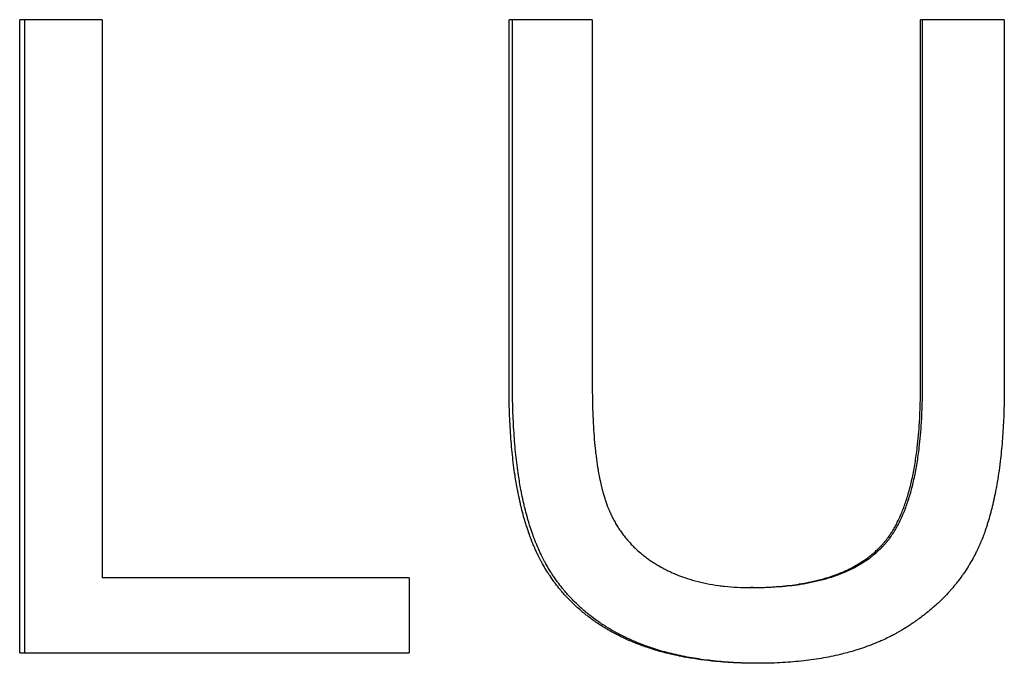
# Paper-space layout 'Layout1' of a CAD drawing. Extents: x -4.38 to 4.38, y -0.26 to 7.31.
# Tile 4 of 12: x -0.55 to -0.18, y 4.19 to 4.44. Entities that reach past the tile are written whole.
import ezdxf

# ---------------------------------------------------------------- set-up
doc = ezdxf.new("R2010")
doc.units = 0
doc.header["$MEASUREMENT"] = 0
doc.layers.get('0').update_dxf_attribs({"linetype": 'CONTINUOUS'})

psp = doc.layouts.get("Layout1")

# ---------------------------------------------------------------- linework, layer by layer
for p, q in [((-0.51815, 4.43546), (-0.54937, 4.43546)), ((-0.54937, 4.19546), (-0.54937, 4.43546)), ((-0.51815, 4.43546), (-0.51815, 4.22381)), ((-0.33221, 4.43546), (-0.36378, 4.43546)), ((-0.36378, 4.2968), (-0.36378, 4.43546)), ((-0.33221, 4.43546), (-0.33221, 4.29698)), ((-0.2077, 4.29698), (-0.2077, 4.43546)), ((-0.17595, 4.43546), (-0.2077, 4.43546)), ((-0.17595, 4.43546), (-0.17595, 4.2968)), ((-0.40164, 4.22381), (-0.51815, 4.22381)), ((-0.40164, 4.22381), (-0.40164, 4.19546)), ((-0.27122, 4.22015), (-0.27221, 4.22015)), ((-0.54937, 4.19546), (-0.40164, 4.19546))]:
    psp.add_line(p, q)
for points in [[(-0.54738, 4.19546), (-0.54738, 4.27546), (-0.54738, 4.35546), (-0.54738, 4.43546)], [(-0.36246, 4.2968), (-0.36246, 4.34302), (-0.36246, 4.38924), (-0.36246, 4.43546)], [(-0.20695, 4.29698), (-0.20695, 4.34314), (-0.20695, 4.3893), (-0.20695, 4.43546)]]:
    psp.add_open_spline(points, degree=3)
for points, knots in [([(-0.26948, 4.19144), (-0.27227, 4.19144), (-0.275, 4.1915), (-0.27766, 4.19162), (-0.28033, 4.19174), (-0.28293, 4.19192), (-0.28546, 4.19216), (-0.28927, 4.19252), (-0.29294, 4.19302), (-0.29646, 4.19366), (-0.29763, 4.19387), (-0.29879, 4.1941), (-0.29993, 4.19434), (-0.30221, 4.19482), (-0.30444, 4.19537), (-0.30659, 4.19597), (-0.30767, 4.19628), (-0.30874, 4.19659), (-0.30978, 4.19693), (-0.31135, 4.19742), (-0.31289, 4.19796), (-0.31439, 4.19853), (-0.31489, 4.19871), (-0.31539, 4.19891), (-0.31588, 4.1991), (-0.31662, 4.1994), (-0.31734, 4.1997), (-0.31806, 4.20001), (-0.31879, 4.20033), (-0.3195, 4.20065), (-0.3202, 4.20098), (-0.32078, 4.20125), (-0.32136, 4.20153), (-0.32194, 4.20182), (-0.32228, 4.20199), (-0.32262, 4.20216), (-0.32296, 4.20234), (-0.3233, 4.20251), (-0.32364, 4.20269), (-0.32397, 4.20287), (-0.32431, 4.20305), (-0.32464, 4.20323), (-0.32497, 4.20342), (-0.32541, 4.20366), (-0.32585, 4.20391), (-0.32628, 4.20416), (-0.3265, 4.20429), (-0.32671, 4.20442), (-0.32693, 4.20454), (-0.32736, 4.2048), (-0.32778, 4.20506), (-0.3282, 4.20532), (-0.32841, 4.20545), (-0.32862, 4.20558), (-0.32883, 4.20572), (-0.32945, 4.20612), (-0.33007, 4.20652), (-0.33068, 4.20694), (-0.33108, 4.20721), (-0.33148, 4.20749), (-0.33188, 4.20777), (-0.33267, 4.20834), (-0.33345, 4.20892), (-0.33421, 4.20951), (-0.33459, 4.20981), (-0.33497, 4.21011), (-0.33534, 4.21041), (-0.33646, 4.21132), (-0.33754, 4.21226), (-0.33859, 4.21323), (-0.33928, 4.21388), (-0.33997, 4.21454), (-0.34063, 4.21521), (-0.34163, 4.21622), (-0.34259, 4.21726), (-0.34352, 4.21834), (-0.34383, 4.21869), (-0.34413, 4.21905), (-0.34443, 4.21942), (-0.34503, 4.22015), (-0.34562, 4.22089), (-0.34619, 4.22164), (-0.34647, 4.22202), (-0.34675, 4.2224), (-0.34703, 4.22279), (-0.34758, 4.22356), (-0.34812, 4.22434), (-0.34864, 4.22514), (-0.3489, 4.22553), (-0.34916, 4.22594), (-0.34941, 4.22634), (-0.34992, 4.22715), (-0.35041, 4.22797), (-0.35088, 4.22881), (-0.35112, 4.22923), (-0.35135, 4.22965), (-0.35158, 4.23008), (-0.35192, 4.23071), (-0.35226, 4.23136), (-0.35258, 4.23201), (-0.35269, 4.23223), (-0.3528, 4.23245), (-0.35291, 4.23267), (-0.35312, 4.23311), (-0.35333, 4.23355), (-0.35353, 4.234), (-0.35364, 4.23422), (-0.35374, 4.23444), (-0.35384, 4.23467), (-0.35399, 4.235), (-0.35414, 4.23534), (-0.35428, 4.23568), (-0.35433, 4.2358), (-0.35438, 4.23591), (-0.35443, 4.23602), (-0.35452, 4.23625), (-0.35462, 4.23648), (-0.35471, 4.23671), (-0.35476, 4.23682), (-0.35481, 4.23694), (-0.35486, 4.23706), (-0.35495, 4.23729), (-0.35504, 4.23752), (-0.35513, 4.23775), (-0.35518, 4.23787), (-0.35523, 4.23799), (-0.35527, 4.2381), (-0.35536, 4.23834), (-0.35545, 4.23857), (-0.35554, 4.23881), (-0.35559, 4.23893), (-0.35563, 4.23905), (-0.35568, 4.23917), (-0.35581, 4.23953), (-0.35595, 4.23989), (-0.35608, 4.24025), (-0.35616, 4.24049), (-0.35625, 4.24074), (-0.35634, 4.24098), (-0.35651, 4.24147), (-0.35667, 4.24197), (-0.35684, 4.24247), (-0.35692, 4.24272), (-0.357, 4.24297), (-0.35709, 4.24323), (-0.35733, 4.24398), (-0.35757, 4.24476), (-0.3578, 4.24554), (-0.35795, 4.24606), (-0.3581, 4.24659), (-0.35825, 4.24712), (-0.35854, 4.24818), (-0.35883, 4.24927), (-0.3591, 4.25037), (-0.35923, 4.25093), (-0.35937, 4.25149), (-0.3595, 4.25205), (-0.35976, 4.25318), (-0.36, 4.25432), (-0.36024, 4.25549), (-0.36036, 4.25608), (-0.36047, 4.25667), (-0.36059, 4.25726), (-0.36092, 4.25905), (-0.36123, 4.26088), (-0.36152, 4.26275), (-0.3617, 4.26401), (-0.36188, 4.26528), (-0.36205, 4.26657), (-0.36238, 4.26916), (-0.36266, 4.27183), (-0.3629, 4.27458), (-0.36302, 4.27596), (-0.36312, 4.27736), (-0.36322, 4.27878), (-0.3634, 4.28161), (-0.36355, 4.28454), (-0.36364, 4.28754), (-0.36374, 4.29054), (-0.36378, 4.29363), (-0.36378, 4.2968)], [0, 0, 0, 0, 0.125, 0.125, 0.125, 0.25, 0.25, 0.25, 0.4375, 0.4375, 0.4375, 0.5, 0.5, 0.5, 0.625, 0.625, 0.625, 0.6875, 0.6875, 0.6875, 0.78125, 0.78125, 0.78125, 0.8125, 0.8125, 0.8125, 0.859375, 0.859375, 0.859375, 0.90625, 0.90625, 0.90625, 0.945312, 0.945312, 0.945312, 0.96875, 0.96875, 0.96875, 0.992188, 0.992188, 0.992188, 1.015625, 1.015625, 1.015625, 1.046875, 1.046875, 1.046875, 1.0625, 1.0625, 1.0625, 1.09375, 1.09375, 1.09375, 1.109375, 1.109375, 1.109375, 1.15625, 1.15625, 1.15625, 1.1875, 1.1875, 1.1875, 1.25, 1.25, 1.25, 1.28125, 1.28125, 1.28125, 1.375, 1.375, 1.375, 1.4375, 1.4375, 1.4375, 1.53125, 1.53125, 1.53125, 1.5625, 1.5625, 1.5625, 1.625, 1.625, 1.625, 1.65625, 1.65625, 1.65625, 1.71875, 1.71875, 1.71875, 1.75, 1.75, 1.75, 1.8125, 1.8125, 1.8125, 1.84375, 1.84375, 1.84375, 1.890625, 1.890625, 1.890625, 1.90625, 1.90625, 1.90625, 1.9375, 1.9375, 1.9375, 1.953125, 1.953125, 1.953125, 1.976562, 1.976562, 1.976562, 1.984375, 1.984375, 1.984375, 2, 2, 2, 2.007812, 2.007812, 2.007812, 2.023438, 2.023438, 2.023438, 2.03125, 2.03125, 2.03125, 2.046875, 2.046875, 2.046875, 2.054688, 2.054688, 2.054688, 2.078125, 2.078125, 2.078125, 2.09375, 2.09375, 2.09375, 2.125, 2.125, 2.125, 2.140625, 2.140625, 2.140625, 2.1875, 2.1875, 2.1875, 2.21875, 2.21875, 2.21875, 2.28125, 2.28125, 2.28125, 2.3125, 2.3125, 2.3125, 2.375, 2.375, 2.375, 2.40625, 2.40625, 2.40625, 2.5, 2.5, 2.5, 2.5625, 2.5625, 2.5625, 2.6875, 2.6875, 2.6875, 2.75, 2.75, 2.75, 2.875, 2.875, 2.875, 3, 3, 3, 3]), ([(-0.269, 4.19144), (-0.2716, 4.19144), (-0.27416, 4.1915), (-0.27665, 4.19162), (-0.27931, 4.19174), (-0.2819, 4.19192), (-0.28443, 4.19216), (-0.28569, 4.19228), (-0.28694, 4.19242), (-0.28817, 4.19257), (-0.29064, 4.19287), (-0.29304, 4.19324), (-0.29538, 4.19366), (-0.29655, 4.19387), (-0.2977, 4.1941), (-0.29884, 4.19434), (-0.30112, 4.19482), (-0.30333, 4.19537), (-0.30548, 4.19597), (-0.30656, 4.19628), (-0.30762, 4.19659), (-0.30866, 4.19693), (-0.31022, 4.19742), (-0.31175, 4.19796), (-0.31325, 4.19853), (-0.31375, 4.19871), (-0.31424, 4.19891), (-0.31473, 4.1991), (-0.31547, 4.1994), (-0.31619, 4.1997), (-0.31691, 4.20001), (-0.31715, 4.20012), (-0.31739, 4.20022), (-0.31763, 4.20033), (-0.3181, 4.20054), (-0.31857, 4.20076), (-0.31904, 4.20098), (-0.31927, 4.20108), (-0.3195, 4.2012), (-0.31973, 4.20131), (-0.32008, 4.20147), (-0.32043, 4.20164), (-0.32077, 4.20182), (-0.32111, 4.20199), (-0.32145, 4.20216), (-0.32179, 4.20234), (-0.3219, 4.2024), (-0.32202, 4.20245), (-0.32213, 4.20251), (-0.32235, 4.20263), (-0.32258, 4.20275), (-0.3228, 4.20287), (-0.32291, 4.20293), (-0.32302, 4.20299), (-0.32313, 4.20305), (-0.32335, 4.20317), (-0.32357, 4.20329), (-0.32379, 4.20342), (-0.3239, 4.20348), (-0.32401, 4.20354), (-0.32412, 4.2036), (-0.32445, 4.20379), (-0.32477, 4.20397), (-0.3251, 4.20416), (-0.32531, 4.20429), (-0.32553, 4.20442), (-0.32574, 4.20454), (-0.32617, 4.2048), (-0.32659, 4.20506), (-0.32701, 4.20532), (-0.32722, 4.20545), (-0.32743, 4.20558), (-0.32764, 4.20572), (-0.32826, 4.20612), (-0.32887, 4.20652), (-0.32948, 4.20694), (-0.32988, 4.20721), (-0.33028, 4.20749), (-0.33068, 4.20777), (-0.33147, 4.20834), (-0.33224, 4.20892), (-0.333, 4.20951), (-0.33338, 4.20981), (-0.33375, 4.21011), (-0.33412, 4.21041), (-0.33524, 4.21132), (-0.33632, 4.21226), (-0.33736, 4.21323), (-0.33805, 4.21388), (-0.33873, 4.21454), (-0.3394, 4.21521), (-0.34039, 4.21622), (-0.34135, 4.21726), (-0.34227, 4.21834), (-0.34258, 4.21869), (-0.34288, 4.21905), (-0.34318, 4.21942), (-0.34378, 4.22015), (-0.34436, 4.22089), (-0.34493, 4.22164), (-0.34522, 4.22202), (-0.3455, 4.2224), (-0.34577, 4.22279), (-0.34632, 4.22356), (-0.34686, 4.22434), (-0.34738, 4.22514), (-0.34764, 4.22553), (-0.34789, 4.22594), (-0.34815, 4.22634), (-0.34865, 4.22715), (-0.34914, 4.22797), (-0.34961, 4.22881), (-0.34985, 4.22923), (-0.35008, 4.22965), (-0.35031, 4.23008), (-0.35065, 4.23071), (-0.35098, 4.23136), (-0.3513, 4.23201), (-0.35141, 4.23223), (-0.35152, 4.23245), (-0.35163, 4.23267), (-0.35184, 4.23311), (-0.35205, 4.23355), (-0.35225, 4.234), (-0.35235, 4.23422), (-0.35245, 4.23444), (-0.35255, 4.23467), (-0.3527, 4.235), (-0.35285, 4.23534), (-0.353, 4.23568), (-0.35305, 4.2358), (-0.35309, 4.23591), (-0.35314, 4.23602), (-0.35324, 4.23625), (-0.35333, 4.23648), (-0.35343, 4.23671), (-0.35347, 4.23682), (-0.35352, 4.23694), (-0.35357, 4.23706), (-0.35366, 4.23729), (-0.35375, 4.23752), (-0.35385, 4.23775), (-0.35389, 4.23787), (-0.35394, 4.23799), (-0.35398, 4.2381), (-0.35407, 4.23834), (-0.35416, 4.23857), (-0.35425, 4.23881), (-0.3543, 4.23893), (-0.35434, 4.23905), (-0.35439, 4.23917), (-0.35452, 4.23953), (-0.35465, 4.23989), (-0.35478, 4.24025), (-0.35487, 4.24049), (-0.35496, 4.24074), (-0.35504, 4.24098), (-0.35521, 4.24147), (-0.35538, 4.24197), (-0.35555, 4.24247), (-0.35563, 4.24272), (-0.35571, 4.24297), (-0.35579, 4.24323), (-0.35603, 4.24398), (-0.35627, 4.24476), (-0.3565, 4.24554), (-0.35665, 4.24606), (-0.3568, 4.24659), (-0.35695, 4.24712), (-0.35724, 4.24818), (-0.35752, 4.24927), (-0.3578, 4.25037), (-0.35793, 4.25093), (-0.35806, 4.25149), (-0.35819, 4.25205), (-0.35845, 4.25318), (-0.3587, 4.25432), (-0.35893, 4.25549), (-0.35905, 4.25608), (-0.35917, 4.25667), (-0.35928, 4.25726), (-0.35961, 4.25905), (-0.35992, 4.26088), (-0.3602, 4.26275), (-0.36039, 4.26401), (-0.36057, 4.26528), (-0.36073, 4.26657), (-0.36106, 4.26916), (-0.36135, 4.27183), (-0.36158, 4.27458), (-0.3617, 4.27596), (-0.3618, 4.27736), (-0.3619, 4.27878), (-0.36209, 4.28161), (-0.36223, 4.28454), (-0.36232, 4.28754), (-0.36242, 4.29054), (-0.36246, 4.29363), (-0.36246, 4.2968)], [0.007459, 0.007459, 0.007459, 0.007459, 0.125, 0.125, 0.125, 0.25, 0.25, 0.25, 0.3125, 0.3125, 0.3125, 0.4375, 0.4375, 0.4375, 0.5, 0.5, 0.5, 0.625, 0.625, 0.625, 0.6875, 0.6875, 0.6875, 0.78125, 0.78125, 0.78125, 0.8125, 0.8125, 0.8125, 0.859375, 0.859375, 0.859375, 0.875, 0.875, 0.875, 0.90625, 0.90625, 0.90625, 0.921875, 0.921875, 0.921875, 0.945312, 0.945312, 0.945312, 0.96875, 0.96875, 0.96875, 0.976562, 0.976562, 0.976562, 0.992188, 0.992188, 0.992188, 1, 1, 1, 1.015625, 1.015625, 1.015625, 1.023438, 1.023438, 1.023438, 1.046875, 1.046875, 1.046875, 1.0625, 1.0625, 1.0625, 1.09375, 1.09375, 1.09375, 1.109375, 1.109375, 1.109375, 1.15625, 1.15625, 1.15625, 1.1875, 1.1875, 1.1875, 1.25, 1.25, 1.25, 1.28125, 1.28125, 1.28125, 1.375, 1.375, 1.375, 1.4375, 1.4375, 1.4375, 1.53125, 1.53125, 1.53125, 1.5625, 1.5625, 1.5625, 1.625, 1.625, 1.625, 1.65625, 1.65625, 1.65625, 1.71875, 1.71875, 1.71875, 1.75, 1.75, 1.75, 1.8125, 1.8125, 1.8125, 1.84375, 1.84375, 1.84375, 1.890625, 1.890625, 1.890625, 1.90625, 1.90625, 1.90625, 1.9375, 1.9375, 1.9375, 1.953125, 1.953125, 1.953125, 1.976562, 1.976562, 1.976562, 1.984375, 1.984375, 1.984375, 2, 2, 2, 2.007812, 2.007812, 2.007812, 2.023438, 2.023438, 2.023438, 2.03125, 2.03125, 2.03125, 2.046875, 2.046875, 2.046875, 2.054688, 2.054688, 2.054688, 2.078125, 2.078125, 2.078125, 2.09375, 2.09375, 2.09375, 2.125, 2.125, 2.125, 2.140625, 2.140625, 2.140625, 2.1875, 2.1875, 2.1875, 2.21875, 2.21875, 2.21875, 2.28125, 2.28125, 2.28125, 2.3125, 2.3125, 2.3125, 2.375, 2.375, 2.375, 2.40625, 2.40625, 2.40625, 2.5, 2.5, 2.5, 2.5625, 2.5625, 2.5625, 2.6875, 2.6875, 2.6875, 2.75, 2.75, 2.75, 2.875, 2.875, 2.875, 3, 3, 3, 3]), ([(-0.33221, 4.29698), (-0.33221, 4.29439), (-0.33218, 4.29189), (-0.33212, 4.28946), (-0.33206, 4.28704), (-0.33197, 4.28471), (-0.33185, 4.28245), (-0.33167, 4.27907), (-0.33143, 4.27589), (-0.33111, 4.27289), (-0.33101, 4.27189), (-0.3309, 4.27091), (-0.33078, 4.26996), (-0.3306, 4.26852), (-0.3304, 4.26713), (-0.33019, 4.2658), (-0.33012, 4.26535), (-0.33005, 4.26491), (-0.32997, 4.26447), (-0.32975, 4.26316), (-0.32951, 4.2619), (-0.32925, 4.26069), (-0.32908, 4.25988), (-0.3289, 4.2591), (-0.32872, 4.25833), (-0.32862, 4.25795), (-0.32853, 4.25757), (-0.32843, 4.2572), (-0.32829, 4.25664), (-0.32814, 4.25609), (-0.32798, 4.25556), (-0.32783, 4.25502), (-0.32767, 4.2545), (-0.32751, 4.25399), (-0.32746, 4.25382), (-0.3274, 4.25365), (-0.32735, 4.25348), (-0.32718, 4.25298), (-0.32701, 4.25249), (-0.32684, 4.25201), (-0.32681, 4.25193), (-0.32678, 4.25185), (-0.32675, 4.25177), (-0.32661, 4.25138), (-0.32646, 4.25099), (-0.32631, 4.25061), (-0.32628, 4.25053), (-0.32625, 4.25046), (-0.32621, 4.25038), (-0.32612, 4.25015), (-0.32603, 4.24992), (-0.32593, 4.2497), (-0.32587, 4.24954), (-0.3258, 4.24939), (-0.32574, 4.24924), (-0.32571, 4.24917), (-0.32567, 4.24909), (-0.32564, 4.24902), (-0.32554, 4.2488), (-0.32544, 4.24857), (-0.32534, 4.24835), (-0.32527, 4.2482), (-0.32521, 4.24806), (-0.32514, 4.24791), (-0.32493, 4.24747), (-0.32472, 4.24703), (-0.3245, 4.2466), (-0.32435, 4.24632), (-0.3242, 4.24603), (-0.32405, 4.24575), (-0.32374, 4.24519), (-0.32343, 4.24463), (-0.3231, 4.24408), (-0.32294, 4.24381), (-0.32278, 4.24354), (-0.32261, 4.24327), (-0.32227, 4.24273), (-0.32192, 4.2422), (-0.32157, 4.24168), (-0.32139, 4.24142), (-0.32121, 4.24116), (-0.32102, 4.24091), (-0.32065, 4.2404), (-0.32027, 4.23989), (-0.31988, 4.2394), (-0.31969, 4.23915), (-0.31949, 4.23891), (-0.31929, 4.23867), (-0.31868, 4.23794), (-0.31806, 4.23723), (-0.31741, 4.23654), (-0.31697, 4.23608), (-0.31653, 4.23563), (-0.31607, 4.23519), (-0.31539, 4.23453), (-0.31468, 4.23389), (-0.31394, 4.23327), (-0.3137, 4.23306), (-0.31345, 4.23285), (-0.3132, 4.23265), (-0.3127, 4.23225), (-0.31219, 4.23185), (-0.31167, 4.23146), (-0.31141, 4.23127), (-0.31114, 4.23107), (-0.31088, 4.23088), (-0.31048, 4.2306), (-0.31007, 4.23032), (-0.30966, 4.23005), (-0.30953, 4.22995), (-0.30939, 4.22986), (-0.30925, 4.22977), (-0.30897, 4.22959), (-0.30869, 4.22941), (-0.30841, 4.22924), (-0.30827, 4.22915), (-0.30813, 4.22906), (-0.30798, 4.22897), (-0.30777, 4.22884), (-0.30755, 4.22871), (-0.30734, 4.22858), (-0.30726, 4.22854), (-0.30719, 4.2285), (-0.30712, 4.22846), (-0.30697, 4.22837), (-0.30683, 4.22829), (-0.30668, 4.2282), (-0.30661, 4.22816), (-0.30653, 4.22812), (-0.30646, 4.22808), (-0.30624, 4.22795), (-0.30602, 4.22783), (-0.30579, 4.22771), (-0.30565, 4.22763), (-0.3055, 4.22755), (-0.30535, 4.22747), (-0.30505, 4.22731), (-0.30474, 4.22715), (-0.30444, 4.227), (-0.30429, 4.22692), (-0.30414, 4.22684), (-0.30398, 4.22677), (-0.30368, 4.22661), (-0.30337, 4.22646), (-0.30306, 4.22632), (-0.30291, 4.22624), (-0.30275, 4.22617), (-0.30259, 4.2261), (-0.30213, 4.22588), (-0.30165, 4.22567), (-0.30118, 4.22547), (-0.30086, 4.22533), (-0.30054, 4.2252), (-0.30022, 4.22507), (-0.29925, 4.22467), (-0.29826, 4.2243), (-0.29726, 4.22396), (-0.29659, 4.22373), (-0.29591, 4.22351), (-0.29523, 4.2233), (-0.29386, 4.22288), (-0.29246, 4.2225), (-0.29102, 4.22217), (-0.2903, 4.222), (-0.28957, 4.22184), (-0.28884, 4.2217), (-0.28737, 4.2214), (-0.28587, 4.22115), (-0.28433, 4.22094), (-0.28357, 4.22084), (-0.28279, 4.22074), (-0.28201, 4.22066), (-0.28044, 4.22049), (-0.27884, 4.22036), (-0.27721, 4.22028), (-0.27557, 4.2202), (-0.27391, 4.22015), (-0.27221, 4.22015)], [0, 0, 0, 0, 0.125, 0.125, 0.125, 0.25, 0.25, 0.25, 0.4375, 0.4375, 0.4375, 0.5, 0.5, 0.5, 0.59375, 0.59375, 0.59375, 0.625, 0.625, 0.625, 0.71875, 0.71875, 0.71875, 0.78125, 0.78125, 0.78125, 0.8125, 0.8125, 0.8125, 0.859375, 0.859375, 0.859375, 0.90625, 0.90625, 0.90625, 0.921875, 0.921875, 0.921875, 0.96875, 0.96875, 0.96875, 0.976562, 0.976562, 0.976562, 1.015625, 1.015625, 1.015625, 1.023438, 1.023438, 1.023438, 1.046875, 1.046875, 1.046875, 1.0625, 1.0625, 1.0625, 1.070312, 1.070312, 1.070312, 1.09375, 1.09375, 1.09375, 1.109375, 1.109375, 1.109375, 1.15625, 1.15625, 1.15625, 1.1875, 1.1875, 1.1875, 1.25, 1.25, 1.25, 1.28125, 1.28125, 1.28125, 1.34375, 1.34375, 1.34375, 1.375, 1.375, 1.375, 1.4375, 1.4375, 1.4375, 1.46875, 1.46875, 1.46875, 1.5625, 1.5625, 1.5625, 1.625, 1.625, 1.625, 1.71875, 1.71875, 1.71875, 1.75, 1.75, 1.75, 1.8125, 1.8125, 1.8125, 1.84375, 1.84375, 1.84375, 1.890625, 1.890625, 1.890625, 1.90625, 1.90625, 1.90625, 1.9375, 1.9375, 1.9375, 1.953125, 1.953125, 1.953125, 1.976562, 1.976562, 1.976562, 1.984375, 1.984375, 1.984375, 2, 2, 2, 2.007812, 2.007812, 2.007812, 2.03125, 2.03125, 2.03125, 2.046875, 2.046875, 2.046875, 2.078125, 2.078125, 2.078125, 2.09375, 2.09375, 2.09375, 2.125, 2.125, 2.125, 2.140625, 2.140625, 2.140625, 2.1875, 2.1875, 2.1875, 2.21875, 2.21875, 2.21875, 2.3125, 2.3125, 2.3125, 2.375, 2.375, 2.375, 2.5, 2.5, 2.5, 2.5625, 2.5625, 2.5625, 2.6875, 2.6875, 2.6875, 2.75, 2.75, 2.75, 2.875, 2.875, 2.875, 3, 3, 3, 3]), ([(-0.27221, 4.22015), (-0.26834, 4.22015), (-0.26467, 4.2203), (-0.26117, 4.2206), (-0.25855, 4.22082), (-0.25603, 4.22112), (-0.25362, 4.22151), (-0.2512, 4.2219), (-0.24889, 4.22237), (-0.24668, 4.22292), (-0.24595, 4.2231), (-0.24522, 4.2233), (-0.24451, 4.2235), (-0.24309, 4.2239), (-0.24171, 4.22435), (-0.24037, 4.22482), (-0.23971, 4.22506), (-0.23905, 4.22531), (-0.23841, 4.22557), (-0.23744, 4.22596), (-0.2365, 4.22636), (-0.23559, 4.22679), (-0.23529, 4.22694), (-0.23498, 4.22708), (-0.23468, 4.22723), (-0.23379, 4.22767), (-0.23292, 4.22813), (-0.23207, 4.22862), (-0.23151, 4.22894), (-0.23096, 4.22927), (-0.23042, 4.22961), (-0.22961, 4.23012), (-0.22883, 4.23065), (-0.22807, 4.23121), (-0.22782, 4.23139), (-0.22757, 4.23158), (-0.22732, 4.23177), (-0.22695, 4.23205), (-0.22659, 4.23234), (-0.22623, 4.23263), (-0.22611, 4.23273), (-0.22599, 4.23283), (-0.22587, 4.23293), (-0.22552, 4.23322), (-0.22518, 4.23353), (-0.22484, 4.23383), (-0.22461, 4.23404), (-0.22439, 4.23425), (-0.22416, 4.23445), (-0.22383, 4.23477), (-0.22351, 4.23509), (-0.22319, 4.23541), (-0.22308, 4.23552), (-0.22298, 4.23563), (-0.22287, 4.23574), (-0.22266, 4.23596), (-0.22246, 4.23618), (-0.22225, 4.2364), (-0.22215, 4.23652), (-0.22205, 4.23663), (-0.22195, 4.23675), (-0.2218, 4.23692), (-0.22165, 4.23709), (-0.2215, 4.23727), (-0.22145, 4.23733), (-0.2214, 4.23739), (-0.22135, 4.23745), (-0.22125, 4.23757), (-0.22115, 4.23769), (-0.22105, 4.23781), (-0.22101, 4.23787), (-0.22096, 4.23793), (-0.22091, 4.23799), (-0.22076, 4.23817), (-0.22062, 4.23836), (-0.22047, 4.23855), (-0.22038, 4.23867), (-0.22028, 4.2388), (-0.22019, 4.23892), (-0.22, 4.23918), (-0.21981, 4.23944), (-0.21963, 4.2397), (-0.21954, 4.23983), (-0.21944, 4.23996), (-0.21935, 4.2401), (-0.21908, 4.2405), (-0.21881, 4.24091), (-0.21854, 4.24133), (-0.21837, 4.24161), (-0.21819, 4.24189), (-0.21802, 4.24218), (-0.21768, 4.24276), (-0.21734, 4.24335), (-0.21702, 4.24396), (-0.21685, 4.24427), (-0.21669, 4.24458), (-0.21653, 4.24489), (-0.21605, 4.24583), (-0.2156, 4.24681), (-0.21516, 4.24783), (-0.21486, 4.24851), (-0.21458, 4.2492), (-0.21431, 4.24991), (-0.21376, 4.25133), (-0.21324, 4.25282), (-0.21276, 4.25438), (-0.21252, 4.25516), (-0.21228, 4.25596), (-0.21206, 4.25677), (-0.21161, 4.25839), (-0.2112, 4.26008), (-0.21082, 4.26184), (-0.21063, 4.26272), (-0.21045, 4.26362), (-0.21028, 4.26453), (-0.20994, 4.26636), (-0.20963, 4.26825), (-0.20935, 4.27022), (-0.20921, 4.2712), (-0.20908, 4.27219), (-0.20896, 4.27321), (-0.2086, 4.27625), (-0.20832, 4.27945), (-0.20811, 4.28279), (-0.20784, 4.28725), (-0.2077, 4.29198), (-0.2077, 4.29698)], [0, 0, 0, 0, 0.166667, 0.166667, 0.166667, 0.291667, 0.291667, 0.291667, 0.416667, 0.416667, 0.416667, 0.458333, 0.458333, 0.458333, 0.541667, 0.541667, 0.541667, 0.583333, 0.583333, 0.583333, 0.645833, 0.645833, 0.645833, 0.666667, 0.666667, 0.666667, 0.729167, 0.729167, 0.729167, 0.770833, 0.770833, 0.770833, 0.833333, 0.833333, 0.833333, 0.854167, 0.854167, 0.854167, 0.885417, 0.885417, 0.885417, 0.895833, 0.895833, 0.895833, 0.927083, 0.927083, 0.927083, 0.947917, 0.947917, 0.947917, 0.979167, 0.979167, 0.979167, 0.989583, 0.989583, 0.989583, 1.010417, 1.010417, 1.010417, 1.020833, 1.020833, 1.020833, 1.036458, 1.036458, 1.036458, 1.041667, 1.041667, 1.041667, 1.052083, 1.052083, 1.052083, 1.057292, 1.057292, 1.057292, 1.072917, 1.072917, 1.072917, 1.083333, 1.083333, 1.083333, 1.104167, 1.104167, 1.104167, 1.114583, 1.114583, 1.114583, 1.145833, 1.145833, 1.145833, 1.166667, 1.166667, 1.166667, 1.208333, 1.208333, 1.208333, 1.229167, 1.229167, 1.229167, 1.291667, 1.291667, 1.291667, 1.333333, 1.333333, 1.333333, 1.416667, 1.416667, 1.416667, 1.458333, 1.458333, 1.458333, 1.541667, 1.541667, 1.541667, 1.583333, 1.583333, 1.583333, 1.666667, 1.666667, 1.666667, 1.708333, 1.708333, 1.708333, 1.833333, 1.833333, 1.833333, 2, 2, 2, 2]), ([(-0.27122, 4.22015), (-0.26737, 4.22015), (-0.2637, 4.2203), (-0.26022, 4.2206), (-0.25761, 4.22082), (-0.2551, 4.22112), (-0.2527, 4.22151), (-0.25189, 4.22164), (-0.2511, 4.22178), (-0.25032, 4.22192), (-0.24877, 4.22222), (-0.24725, 4.22255), (-0.24579, 4.22292), (-0.24506, 4.2231), (-0.24433, 4.2233), (-0.24362, 4.2235), (-0.2422, 4.2239), (-0.24083, 4.22435), (-0.2395, 4.22482), (-0.23884, 4.22506), (-0.23818, 4.22531), (-0.23754, 4.22557), (-0.23658, 4.22596), (-0.23564, 4.22636), (-0.23473, 4.22679), (-0.23443, 4.22694), (-0.23413, 4.22708), (-0.23383, 4.22723), (-0.23324, 4.22752), (-0.23265, 4.22783), (-0.23208, 4.22814), (-0.2318, 4.2283), (-0.23151, 4.22846), (-0.23123, 4.22862), (-0.23067, 4.22894), (-0.23012, 4.22927), (-0.22958, 4.22961), (-0.22932, 4.22978), (-0.22905, 4.22995), (-0.22879, 4.23013), (-0.22826, 4.23048), (-0.22775, 4.23084), (-0.22724, 4.23121), (-0.22699, 4.23139), (-0.22674, 4.23158), (-0.2265, 4.23177), (-0.22613, 4.23205), (-0.22576, 4.23234), (-0.22541, 4.23263), (-0.22529, 4.23273), (-0.22517, 4.23283), (-0.22505, 4.23293), (-0.22482, 4.23312), (-0.22459, 4.23332), (-0.22436, 4.23353), (-0.22425, 4.23363), (-0.22413, 4.23373), (-0.22402, 4.23383), (-0.22385, 4.23399), (-0.22368, 4.23414), (-0.22352, 4.2343), (-0.22335, 4.23445), (-0.22319, 4.23461), (-0.22302, 4.23477), (-0.22297, 4.23482), (-0.22291, 4.23488), (-0.22286, 4.23493), (-0.22275, 4.23504), (-0.22265, 4.23514), (-0.22254, 4.23525), (-0.22249, 4.23531), (-0.22243, 4.23536), (-0.22238, 4.23541), (-0.22227, 4.23552), (-0.22217, 4.23563), (-0.22207, 4.23574), (-0.22201, 4.23579), (-0.22196, 4.23585), (-0.22191, 4.2359), (-0.22181, 4.23601), (-0.2217, 4.23612), (-0.2216, 4.23624), (-0.22155, 4.23629), (-0.2215, 4.23635), (-0.22145, 4.2364), (-0.22135, 4.23652), (-0.22124, 4.23663), (-0.22114, 4.23675), (-0.22109, 4.2368), (-0.22104, 4.23686), (-0.22099, 4.23692), (-0.22089, 4.23703), (-0.22079, 4.23715), (-0.22069, 4.23727), (-0.22065, 4.23733), (-0.2206, 4.23739), (-0.22055, 4.23745), (-0.22045, 4.23757), (-0.22035, 4.23769), (-0.22025, 4.23781), (-0.2202, 4.23787), (-0.22016, 4.23793), (-0.22011, 4.23799), (-0.21996, 4.23817), (-0.21982, 4.23836), (-0.21967, 4.23855), (-0.21958, 4.23867), (-0.21948, 4.2388), (-0.21939, 4.23892), (-0.2192, 4.23918), (-0.21901, 4.23944), (-0.21883, 4.2397), (-0.21874, 4.23983), (-0.21865, 4.23996), (-0.21856, 4.2401), (-0.21828, 4.2405), (-0.21801, 4.24091), (-0.21775, 4.24133), (-0.21758, 4.24161), (-0.2174, 4.24189), (-0.21723, 4.24218), (-0.21689, 4.24276), (-0.21655, 4.24335), (-0.21623, 4.24396), (-0.21606, 4.24427), (-0.2159, 4.24458), (-0.21575, 4.24489), (-0.21527, 4.24583), (-0.21481, 4.24681), (-0.21438, 4.24783), (-0.21409, 4.24851), (-0.2138, 4.2492), (-0.21353, 4.24991), (-0.21298, 4.25133), (-0.21247, 4.25282), (-0.21199, 4.25438), (-0.21175, 4.25516), (-0.21151, 4.25596), (-0.21129, 4.25677), (-0.21085, 4.25839), (-0.21043, 4.26008), (-0.21006, 4.26184), (-0.20987, 4.26272), (-0.20969, 4.26362), (-0.20952, 4.26453), (-0.20917, 4.26636), (-0.20887, 4.26825), (-0.20859, 4.27022), (-0.20845, 4.2712), (-0.20833, 4.27219), (-0.20821, 4.27321), (-0.20785, 4.27625), (-0.20756, 4.27945), (-0.20736, 4.28279), (-0.20708, 4.28725), (-0.20695, 4.29198), (-0.20695, 4.29698)], [0, 0, 0, 0, 0.166667, 0.166667, 0.166667, 0.291667, 0.291667, 0.291667, 0.333333, 0.333333, 0.333333, 0.416667, 0.416667, 0.416667, 0.458333, 0.458333, 0.458333, 0.541667, 0.541667, 0.541667, 0.583333, 0.583333, 0.583333, 0.645833, 0.645833, 0.645833, 0.666667, 0.666667, 0.666667, 0.708333, 0.708333, 0.708333, 0.729167, 0.729167, 0.729167, 0.770833, 0.770833, 0.770833, 0.791667, 0.791667, 0.791667, 0.833333, 0.833333, 0.833333, 0.854167, 0.854167, 0.854167, 0.885417, 0.885417, 0.885417, 0.895833, 0.895833, 0.895833, 0.916667, 0.916667, 0.916667, 0.927083, 0.927083, 0.927083, 0.942708, 0.942708, 0.942708, 0.958333, 0.958333, 0.958333, 0.963542, 0.963542, 0.963542, 0.973958, 0.973958, 0.973958, 0.979167, 0.979167, 0.979167, 0.989583, 0.989583, 0.989583, 0.994792, 0.994792, 0.994792, 1.005208, 1.005208, 1.005208, 1.010417, 1.010417, 1.010417, 1.020833, 1.020833, 1.020833, 1.026042, 1.026042, 1.026042, 1.036458, 1.036458, 1.036458, 1.041667, 1.041667, 1.041667, 1.052083, 1.052083, 1.052083, 1.057292, 1.057292, 1.057292, 1.072917, 1.072917, 1.072917, 1.083333, 1.083333, 1.083333, 1.104167, 1.104167, 1.104167, 1.114583, 1.114583, 1.114583, 1.145833, 1.145833, 1.145833, 1.166667, 1.166667, 1.166667, 1.208333, 1.208333, 1.208333, 1.229167, 1.229167, 1.229167, 1.291667, 1.291667, 1.291667, 1.333333, 1.333333, 1.333333, 1.416667, 1.416667, 1.416667, 1.458333, 1.458333, 1.458333, 1.541667, 1.541667, 1.541667, 1.583333, 1.583333, 1.583333, 1.666667, 1.666667, 1.666667, 1.708333, 1.708333, 1.708333, 1.833333, 1.833333, 1.833333, 2, 2, 2, 2]), ([(-0.17595, 4.2968), (-0.17595, 4.29378), (-0.17599, 4.29084), (-0.17607, 4.28798), (-0.17616, 4.28512), (-0.17629, 4.28233), (-0.17646, 4.27963), (-0.17654, 4.27828), (-0.17663, 4.27694), (-0.17674, 4.27563), (-0.17695, 4.273), (-0.17721, 4.27045), (-0.1775, 4.26798), (-0.17787, 4.26489), (-0.17831, 4.26192), (-0.17881, 4.25908), (-0.17891, 4.25851), (-0.17901, 4.25795), (-0.17912, 4.25739), (-0.17933, 4.25627), (-0.17955, 4.25517), (-0.17979, 4.25409), (-0.1799, 4.25355), (-0.18002, 4.25301), (-0.18014, 4.25248), (-0.18039, 4.25142), (-0.18064, 4.25038), (-0.18091, 4.24936), (-0.18104, 4.24885), (-0.18117, 4.24835), (-0.18131, 4.24785), (-0.18158, 4.24685), (-0.18187, 4.24586), (-0.18217, 4.2449), (-0.18231, 4.24442), (-0.18247, 4.24394), (-0.18262, 4.24347), (-0.18281, 4.24288), (-0.18301, 4.2423), (-0.18321, 4.24173), (-0.18333, 4.24138), (-0.18345, 4.24104), (-0.18357, 4.2407), (-0.18369, 4.24036), (-0.18382, 4.24003), (-0.18394, 4.23969), (-0.18407, 4.23936), (-0.1842, 4.23903), (-0.18433, 4.2387), (-0.18446, 4.23837), (-0.18459, 4.23804), (-0.18472, 4.23772), (-0.18477, 4.23761), (-0.18482, 4.2375), (-0.18486, 4.23739), (-0.18495, 4.23717), (-0.18504, 4.23696), (-0.18514, 4.23674), (-0.18518, 4.23663), (-0.18523, 4.23652), (-0.18528, 4.23642), (-0.18542, 4.23609), (-0.18556, 4.23577), (-0.18571, 4.23545), (-0.18581, 4.23524), (-0.18591, 4.23503), (-0.18601, 4.23481), (-0.1863, 4.23418), (-0.18661, 4.23355), (-0.18693, 4.23292), (-0.18714, 4.23251), (-0.18736, 4.23209), (-0.18758, 4.23168), (-0.18802, 4.23086), (-0.18848, 4.23005), (-0.18896, 4.22924), (-0.1892, 4.22884), (-0.18944, 4.22844), (-0.18969, 4.22805), (-0.19018, 4.22726), (-0.19069, 4.22647), (-0.19122, 4.2257), (-0.19148, 4.22532), (-0.19175, 4.22493), (-0.19202, 4.22455), (-0.19257, 4.22379), (-0.19313, 4.22304), (-0.19371, 4.2223), (-0.194, 4.22193), (-0.19429, 4.22156), (-0.19459, 4.2212), (-0.19519, 4.22047), (-0.1958, 4.21975), (-0.19643, 4.21904), (-0.19675, 4.21868), (-0.19707, 4.21833), (-0.19739, 4.21798), (-0.19804, 4.21728), (-0.19871, 4.21659), (-0.19939, 4.21591), (-0.19973, 4.21557), (-0.20008, 4.21523), (-0.20043, 4.2149), (-0.20113, 4.21423), (-0.20184, 4.21357), (-0.20258, 4.21292), (-0.20294, 4.2126), (-0.20332, 4.21228), (-0.20369, 4.21196), (-0.20444, 4.21132), (-0.20521, 4.21069), (-0.206, 4.21007), (-0.20639, 4.20976), (-0.20679, 4.20946), (-0.20719, 4.20915), (-0.20779, 4.2087), (-0.2084, 4.20825), (-0.20903, 4.2078), (-0.20923, 4.20766), (-0.20944, 4.20751), (-0.20965, 4.20736), (-0.20996, 4.20714), (-0.21028, 4.20692), (-0.2106, 4.20671), (-0.21071, 4.20663), (-0.21081, 4.20656), (-0.21092, 4.20649), (-0.21113, 4.20634), (-0.21135, 4.2062), (-0.21156, 4.20606), (-0.21167, 4.20599), (-0.21178, 4.20592), (-0.21189, 4.20584), (-0.21211, 4.2057), (-0.21232, 4.20556), (-0.21254, 4.20542), (-0.21265, 4.20535), (-0.21276, 4.20528), (-0.21287, 4.20521), (-0.21309, 4.20507), (-0.21331, 4.20493), (-0.21354, 4.20479), (-0.21365, 4.20472), (-0.21376, 4.20465), (-0.21387, 4.20458), (-0.21409, 4.20444), (-0.21432, 4.20431), (-0.21454, 4.20417), (-0.21466, 4.2041), (-0.21477, 4.20403), (-0.21488, 4.20397), (-0.21511, 4.20383), (-0.21534, 4.2037), (-0.21557, 4.20357), (-0.21568, 4.2035), (-0.21579, 4.20343), (-0.21591, 4.20337), (-0.21625, 4.20317), (-0.2166, 4.20298), (-0.21695, 4.20278), (-0.21718, 4.20266), (-0.21742, 4.20253), (-0.21765, 4.2024), (-0.21812, 4.20215), (-0.2186, 4.2019), (-0.21908, 4.20166), (-0.21932, 4.20154), (-0.21956, 4.20142), (-0.2198, 4.2013), (-0.22052, 4.20094), (-0.22126, 4.20059), (-0.222, 4.20025), (-0.2225, 4.20002), (-0.223, 4.1998), (-0.22351, 4.19959), (-0.22452, 4.19915), (-0.22554, 4.19873), (-0.22659, 4.19833), (-0.22711, 4.19813), (-0.22764, 4.19794), (-0.22817, 4.19775), (-0.22923, 4.19736), (-0.23031, 4.197), (-0.23141, 4.19665), (-0.23196, 4.19648), (-0.23251, 4.19631), (-0.23306, 4.19614), (-0.23474, 4.19565), (-0.23644, 4.19519), (-0.23819, 4.19477), (-0.23936, 4.1945), (-0.24054, 4.19423), (-0.24174, 4.19399), (-0.24414, 4.1935), (-0.24661, 4.19309), (-0.24915, 4.19274), (-0.25042, 4.19257), (-0.2517, 4.19241), (-0.25301, 4.19227), (-0.25562, 4.19199), (-0.25829, 4.19178), (-0.26104, 4.19164), (-0.26378, 4.1915), (-0.26659, 4.19144), (-0.26948, 4.19144)], [0, 0, 0, 0, 0.125, 0.125, 0.125, 0.25, 0.25, 0.25, 0.3125, 0.3125, 0.3125, 0.4375, 0.4375, 0.4375, 0.59375, 0.59375, 0.59375, 0.625, 0.625, 0.625, 0.6875, 0.6875, 0.6875, 0.71875, 0.71875, 0.71875, 0.78125, 0.78125, 0.78125, 0.8125, 0.8125, 0.8125, 0.875, 0.875, 0.875, 0.90625, 0.90625, 0.90625, 0.945312, 0.945312, 0.945312, 0.96875, 0.96875, 0.96875, 0.992188, 0.992188, 0.992188, 1.015625, 1.015625, 1.015625, 1.039062, 1.039062, 1.039062, 1.046875, 1.046875, 1.046875, 1.0625, 1.0625, 1.0625, 1.070312, 1.070312, 1.070312, 1.09375, 1.09375, 1.09375, 1.109375, 1.109375, 1.109375, 1.15625, 1.15625, 1.15625, 1.1875, 1.1875, 1.1875, 1.25, 1.25, 1.25, 1.28125, 1.28125, 1.28125, 1.34375, 1.34375, 1.34375, 1.375, 1.375, 1.375, 1.4375, 1.4375, 1.4375, 1.46875, 1.46875, 1.46875, 1.53125, 1.53125, 1.53125, 1.5625, 1.5625, 1.5625, 1.625, 1.625, 1.625, 1.65625, 1.65625, 1.65625, 1.71875, 1.71875, 1.71875, 1.75, 1.75, 1.75, 1.8125, 1.8125, 1.8125, 1.84375, 1.84375, 1.84375, 1.890625, 1.890625, 1.890625, 1.90625, 1.90625, 1.90625, 1.929688, 1.929688, 1.929688, 1.9375, 1.9375, 1.9375, 1.953125, 1.953125, 1.953125, 1.960938, 1.960938, 1.960938, 1.976562, 1.976562, 1.976562, 1.984375, 1.984375, 1.984375, 2, 2, 2, 2.007812, 2.007812, 2.007812, 2.023438, 2.023438, 2.023438, 2.03125, 2.03125, 2.03125, 2.046875, 2.046875, 2.046875, 2.054688, 2.054688, 2.054688, 2.078125, 2.078125, 2.078125, 2.09375, 2.09375, 2.09375, 2.125, 2.125, 2.125, 2.140625, 2.140625, 2.140625, 2.1875, 2.1875, 2.1875, 2.21875, 2.21875, 2.21875, 2.28125, 2.28125, 2.28125, 2.3125, 2.3125, 2.3125, 2.375, 2.375, 2.375, 2.40625, 2.40625, 2.40625, 2.5, 2.5, 2.5, 2.5625, 2.5625, 2.5625, 2.6875, 2.6875, 2.6875, 2.75, 2.75, 2.75, 2.875, 2.875, 2.875, 3, 3, 3, 3])]:
    psp.add_open_spline(points, degree=3, knots=knots)

doc.saveas('drawing.dxf')
